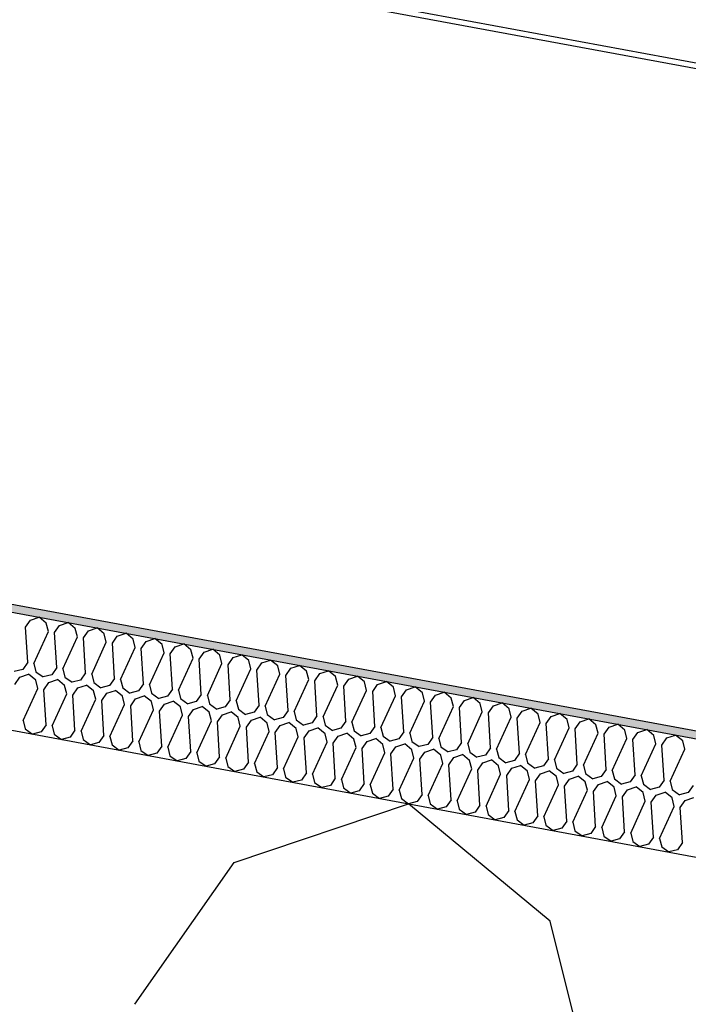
# Model space of a CAD drawing. Header units: millimetres. Extents: x -74465 to -41950, y 1470 to 14690.
# Tile 22 of 132: x -66808 to -66635, y 11853 to 12107. Entities that reach past the tile are written whole.
import ezdxf

# ---------------------------------------------------------------- set-up
doc = ezdxf.new("R2010")
doc.units = ezdxf.units.MM
doc.header["$LTSCALE"] = 0.5
doc.header["$MEASUREMENT"] = 0
doc.linetypes.add('PLINE', pattern=[0])
for name, color, linetype in [('26-- Yttertak (Skravur)(Nye konstruksjoner)', 7, 'Continuous'), ('26-- Yttertak(Nye konstruksjoner)', 7, 'Continuous'), ('262- Taktekking (Skravur)(Nye konstruksjoner)', 7, 'Continuous'), ('262- Taktekking(Nye konstruksjoner)', 7, 'Continuous'), ('265- Gesimser_ takrenner og nedløp(Nye konstruksjoner)', 7, 'Continuous')]:
    doc.layers.add(name, color=color, linetype=linetype)

# ---------------------------------------------------------------- blocks, each defined once
blk = doc.blocks.new('*X4')
at = {"layer": '26-- Yttertak (Skravur)(Nye konstruksjoner)', "linetype": 'PLINE'}
for p, q in [((-66752.51, 11889.23), (-66707.54, 11904.42)), ((-66671.01, 11874.12), (-66707.54, 11904.42)), ((-66778.1, 11852.64), (-66752.51, 11889.23)), ((-66660.23, 11830.79), (-66671.01, 11874.12))]:
    blk.add_line(p, q, dxfattribs=at)
blk = doc.blocks.new('*X5')
at = {"layer": '262- Taktekking (Skravur)(Nye konstruksjoner)', "linetype": 'PLINE'}
for p, q in [((-66806.32, 11949.99), (-66805.04, 11951.82)), ((-66805.04, 11951.82), (-66802.8, 11952.58)), ((-66800.97, 11951.07), (-66802.8, 11952.58)), ((-66805.76, 11940.94), (-66806.32, 11949.99)), ((-66800.43, 11948.9), (-66800.97, 11951.07)), ((-66798.86, 11948.61), (-66797.58, 11950.44)), ((-66797.58, 11950.44), (-66795.33, 11951.2)), ((-66793.51, 11949.68), (-66795.33, 11951.2)), ((-66792.97, 11947.52), (-66793.51, 11949.68)), ((-66790.12, 11949.06), (-66787.87, 11949.82)), ((-66786.05, 11948.3), (-66787.87, 11949.82)), ((-66804.2, 11940.65), (-66800.43, 11948.9)), ((-66798.3, 11939.56), (-66798.86, 11948.61)), ((-66796.74, 11939.27), (-66792.97, 11947.52)), ((-66791.4, 11947.23), (-66790.12, 11949.06)), ((-66790.84, 11938.18), (-66791.4, 11947.23)), ((-66785.51, 11946.14), (-66786.05, 11948.3)), ((-66783.94, 11945.85), (-66782.66, 11947.67)), ((-66782.66, 11947.67), (-66780.41, 11948.43)), ((-66778.59, 11946.92), (-66780.41, 11948.43)), ((-66778.05, 11944.75), (-66778.59, 11946.92)), ((-66775.2, 11946.29), (-66772.95, 11947.05)), ((-66771.13, 11945.54), (-66772.95, 11947.05)), ((-66789.27, 11937.88), (-66785.51, 11946.14)), ((-66783.38, 11936.79), (-66783.94, 11945.85)), ((-66781.81, 11936.5), (-66778.05, 11944.75)), ((-66776.48, 11944.46), (-66775.2, 11946.29)), ((-66775.92, 11935.41), (-66776.48, 11944.46)), ((-66770.59, 11943.37), (-66771.13, 11945.54)), ((-66769.02, 11943.08), (-66767.74, 11944.91)), ((-66767.74, 11944.91), (-66765.49, 11945.67)), ((-66763.66, 11944.15), (-66765.49, 11945.67)), ((-66763.13, 11941.99), (-66763.66, 11944.15)), ((-66760.28, 11943.53), (-66758.03, 11944.29)), ((-66756.2, 11942.77), (-66758.03, 11944.29)), ((-66774.35, 11935.12), (-66770.59, 11943.37)), ((-66768.46, 11934.03), (-66769.02, 11943.08)), ((-66766.89, 11933.74), (-66763.13, 11941.99)), ((-66761.56, 11941.7), (-66760.28, 11943.53)), ((-66761, 11932.64), (-66761.56, 11941.7)), ((-66755.66, 11940.6), (-66756.2, 11942.77)), ((-66754.1, 11940.31), (-66752.82, 11942.14)), ((-66752.82, 11942.14), (-66750.57, 11942.9)), ((-66748.74, 11941.39), (-66750.57, 11942.9)), ((-66745.36, 11940.76), (-66743.11, 11941.52)), ((-66741.28, 11940.01), (-66743.11, 11941.52)), ((-66807.04, 11939.11), (-66809.26, 11938.52)), ((-66805.76, 11940.94), (-66807.04, 11939.11)), ((-66804.2, 11940.65), (-66803.66, 11938.48)), ((-66798.3, 11939.56), (-66799.58, 11937.73)), ((-66796.74, 11939.27), (-66796.2, 11937.1)), ((-66759.43, 11932.35), (-66755.66, 11940.6)), ((-66753.54, 11931.26), (-66754.1, 11940.31)), ((-66751.97, 11930.97), (-66748.2, 11939.22)), ((-66748.2, 11939.22), (-66748.74, 11941.39)), ((-66746.64, 11938.93), (-66745.36, 11940.76)), ((-66746.08, 11929.88), (-66746.64, 11938.93)), ((-66740.74, 11937.84), (-66741.28, 11940.01)), ((-66739.18, 11937.55), (-66737.9, 11939.38)), ((-66737.9, 11939.38), (-66735.65, 11940.14)), ((-66733.82, 11938.62), (-66735.65, 11940.14)), ((-66809.06, 11935.24), (-66807.78, 11937.07)), ((-66807.78, 11937.07), (-66805.53, 11937.83)), ((-66803.7, 11936.32), (-66805.53, 11937.83)), ((-66803.66, 11938.48), (-66801.8, 11937.14)), ((-66799.58, 11937.73), (-66801.8, 11937.14)), ((-66800.32, 11935.69), (-66798.07, 11936.45)), ((-66796.24, 11934.94), (-66798.07, 11936.45)), ((-66796.2, 11937.1), (-66794.34, 11935.76)), ((-66790.84, 11938.18), (-66792.12, 11936.35)), ((-66789.27, 11937.88), (-66788.74, 11935.72)), ((-66783.38, 11936.79), (-66784.66, 11934.96)), ((-66781.81, 11936.5), (-66781.27, 11934.34)), ((-66744.51, 11929.59), (-66740.74, 11937.84)), ((-66738.62, 11928.5), (-66739.18, 11937.55)), ((-66737.05, 11928.21), (-66733.28, 11936.46)), ((-66733.28, 11936.46), (-66733.82, 11938.62)), ((-66731.71, 11936.17), (-66730.44, 11938)), ((-66730.44, 11938), (-66728.19, 11938.75)), ((-66726.36, 11937.24), (-66728.19, 11938.75)), ((-66725.82, 11935.07), (-66726.36, 11937.24)), ((-66724.25, 11934.78), (-66722.97, 11936.61)), ((-66722.97, 11936.61), (-66720.73, 11937.37)), ((-66718.9, 11935.86), (-66720.73, 11937.37)), ((-66806.93, 11925.9), (-66803.16, 11934.15)), ((-66803.16, 11934.15), (-66803.7, 11936.32)), ((-66801.6, 11933.86), (-66800.32, 11935.69)), ((-66801.04, 11924.81), (-66801.6, 11933.86)), ((-66795.7, 11932.77), (-66796.24, 11934.94)), ((-66792.12, 11936.35), (-66794.34, 11935.76)), ((-66794.14, 11932.48), (-66792.86, 11934.31)), ((-66792.86, 11934.31), (-66790.61, 11935.07)), ((-66788.78, 11933.55), (-66790.61, 11935.07)), ((-66788.74, 11935.72), (-66786.88, 11934.38)), ((-66784.66, 11934.96), (-66786.88, 11934.38)), ((-66781.27, 11934.34), (-66779.42, 11932.99)), ((-66775.92, 11935.41), (-66777.2, 11933.58)), ((-66774.35, 11935.12), (-66773.81, 11932.95)), ((-66768.46, 11934.03), (-66769.74, 11932.2)), ((-66731.16, 11927.11), (-66731.71, 11936.17)), ((-66729.59, 11926.82), (-66725.82, 11935.07)), ((-66723.69, 11925.73), (-66724.25, 11934.78)), ((-66718.36, 11933.69), (-66718.9, 11935.86)), ((-66716.79, 11933.4), (-66715.51, 11935.23)), ((-66715.51, 11935.23), (-66713.27, 11935.99)), ((-66711.44, 11934.47), (-66713.27, 11935.99)), ((-66710.9, 11932.31), (-66711.44, 11934.47)), ((-66709.33, 11932.02), (-66708.05, 11933.85)), ((-66708.05, 11933.85), (-66705.8, 11934.61)), ((-66703.98, 11933.09), (-66705.8, 11934.61)), ((-66799.47, 11924.52), (-66795.7, 11932.77)), ((-66793.58, 11923.43), (-66794.14, 11932.48)), ((-66792.01, 11923.14), (-66788.24, 11931.39)), ((-66788.24, 11931.39), (-66788.78, 11933.55)), ((-66786.67, 11931.1), (-66785.39, 11932.93)), ((-66785.39, 11932.93), (-66783.15, 11933.69)), ((-66781.32, 11932.17), (-66783.15, 11933.69)), ((-66780.78, 11930), (-66781.32, 11932.17)), ((-66777.2, 11933.58), (-66779.42, 11932.99)), ((-66779.21, 11929.71), (-66777.93, 11931.54)), ((-66777.93, 11931.54), (-66775.69, 11932.3)), ((-66773.86, 11930.79), (-66775.69, 11932.3)), ((-66773.81, 11932.95), (-66771.96, 11931.61)), ((-66769.74, 11932.2), (-66771.96, 11931.61)), ((-66766.89, 11933.74), (-66766.35, 11931.57)), ((-66766.35, 11931.57), (-66764.49, 11930.23)), ((-66761, 11932.64), (-66762.28, 11930.81)), ((-66759.43, 11932.35), (-66758.89, 11930.19)), ((-66722.13, 11925.44), (-66718.36, 11933.69)), ((-66716.23, 11924.35), (-66716.79, 11933.4)), ((-66714.67, 11924.06), (-66710.9, 11932.31)), ((-66708.77, 11922.96), (-66709.33, 11932.02)), ((-66703.44, 11930.93), (-66703.98, 11933.09)), ((-66701.87, 11930.63), (-66700.59, 11932.46)), ((-66700.59, 11932.46), (-66698.34, 11933.22)), ((-66696.52, 11931.71), (-66698.34, 11933.22)), ((-66695.98, 11929.54), (-66696.52, 11931.71)), ((-66693.13, 11931.08), (-66690.88, 11931.84)), ((-66689.06, 11930.33), (-66690.88, 11931.84)), ((-66786.11, 11922.04), (-66786.67, 11931.1)), ((-66784.55, 11921.75), (-66780.78, 11930)), ((-66778.65, 11920.66), (-66779.21, 11929.71)), ((-66773.32, 11928.62), (-66773.86, 11930.79)), ((-66771.75, 11928.33), (-66770.47, 11930.16)), ((-66770.47, 11930.16), (-66768.22, 11930.92)), ((-66766.4, 11929.4), (-66768.22, 11930.92)), ((-66765.86, 11927.24), (-66766.4, 11929.4)), ((-66762.28, 11930.81), (-66764.49, 11930.23)), ((-66764.29, 11926.95), (-66763.01, 11928.78)), ((-66763.01, 11928.78), (-66760.76, 11929.54)), ((-66758.94, 11928.02), (-66760.76, 11929.54)), ((-66758.89, 11930.19), (-66757.03, 11928.85)), ((-66754.82, 11929.43), (-66757.03, 11928.85)), ((-66753.54, 11931.26), (-66754.82, 11929.43)), ((-66751.97, 11930.97), (-66751.43, 11928.8)), ((-66751.43, 11928.8), (-66749.57, 11927.46)), ((-66746.08, 11929.88), (-66747.36, 11928.05)), ((-66744.51, 11929.59), (-66743.97, 11927.42)), ((-66707.21, 11922.67), (-66703.44, 11930.93)), ((-66701.31, 11921.58), (-66701.87, 11930.63)), ((-66699.74, 11921.29), (-66695.98, 11929.54)), ((-66694.41, 11929.25), (-66693.13, 11931.08)), ((-66693.85, 11920.2), (-66694.41, 11929.25)), ((-66688.52, 11928.16), (-66689.06, 11930.33)), ((-66686.95, 11927.87), (-66685.67, 11929.7)), ((-66685.67, 11929.7), (-66683.42, 11930.46)), ((-66681.6, 11928.94), (-66683.42, 11930.46)), ((-66681.06, 11926.78), (-66681.6, 11928.94)), ((-66678.21, 11928.32), (-66675.96, 11929.08)), ((-66674.13, 11927.56), (-66675.96, 11929.08)), ((-66777.09, 11920.37), (-66773.32, 11928.62)), ((-66771.19, 11919.28), (-66771.75, 11928.33)), ((-66769.63, 11918.99), (-66765.86, 11927.24)), ((-66763.73, 11917.9), (-66764.29, 11926.95)), ((-66758.4, 11925.86), (-66758.94, 11928.02)), ((-66756.83, 11925.57), (-66755.55, 11927.39)), ((-66755.55, 11927.39), (-66753.3, 11928.15)), ((-66751.48, 11926.64), (-66753.3, 11928.15)), ((-66750.94, 11924.47), (-66751.48, 11926.64)), ((-66747.36, 11928.05), (-66749.57, 11927.46)), ((-66748.09, 11926.01), (-66745.84, 11926.77)), ((-66744.02, 11925.26), (-66745.84, 11926.77)), ((-66743.97, 11927.42), (-66742.11, 11926.08)), ((-66739.9, 11926.67), (-66742.11, 11926.08)), ((-66738.62, 11928.5), (-66739.9, 11926.67)), ((-66737.05, 11928.21), (-66736.51, 11926.04)), ((-66731.16, 11927.11), (-66732.44, 11925.28)), ((-66729.59, 11926.82), (-66729.05, 11924.66)), ((-66692.28, 11919.91), (-66688.52, 11928.16)), ((-66686.39, 11918.82), (-66686.95, 11927.87)), ((-66684.82, 11918.53), (-66681.06, 11926.78)), ((-66679.49, 11926.49), (-66678.21, 11928.32)), ((-66678.93, 11917.43), (-66679.49, 11926.49)), ((-66673.6, 11925.39), (-66674.13, 11927.56)), ((-66672.03, 11925.1), (-66670.75, 11926.93)), ((-66670.75, 11926.93), (-66668.5, 11927.69)), ((-66666.67, 11926.18), (-66668.5, 11927.69)), ((-66663.29, 11925.55), (-66661.04, 11926.31)), ((-66659.21, 11924.79), (-66661.04, 11926.31)), ((-66806.93, 11925.9), (-66806.39, 11923.74)), ((-66806.39, 11923.74), (-66804.53, 11922.39)), ((-66801.04, 11924.81), (-66802.32, 11922.98)), ((-66799.47, 11924.52), (-66798.93, 11922.35)), ((-66762.16, 11917.6), (-66758.4, 11925.86)), ((-66756.27, 11916.51), (-66756.83, 11925.57)), ((-66754.7, 11916.22), (-66750.94, 11924.47)), ((-66749.37, 11924.18), (-66748.09, 11926.01)), ((-66748.81, 11915.13), (-66749.37, 11924.18)), ((-66743.48, 11923.09), (-66744.02, 11925.26)), ((-66741.91, 11922.8), (-66740.63, 11924.63)), ((-66740.63, 11924.63), (-66738.38, 11925.39)), ((-66736.55, 11923.87), (-66738.38, 11925.39)), ((-66736.02, 11921.71), (-66736.55, 11923.87)), ((-66736.51, 11926.04), (-66734.65, 11924.7)), ((-66732.44, 11925.28), (-66734.65, 11924.7)), ((-66733.17, 11923.25), (-66730.92, 11924.01)), ((-66729.09, 11922.49), (-66730.92, 11924.01)), ((-66729.05, 11924.66), (-66727.19, 11923.31)), ((-66724.97, 11923.9), (-66727.19, 11923.31)), ((-66723.69, 11925.73), (-66724.97, 11923.9)), ((-66722.13, 11925.44), (-66721.59, 11923.27)), ((-66716.23, 11924.35), (-66717.51, 11922.52)), ((-66714.67, 11924.06), (-66714.13, 11921.89)), ((-66677.36, 11917.14), (-66673.6, 11925.39)), ((-66671.47, 11916.05), (-66672.03, 11925.1)), ((-66669.9, 11915.76), (-66666.13, 11924.01)), ((-66666.13, 11924.01), (-66666.67, 11926.18)), ((-66664.57, 11923.72), (-66663.29, 11925.55)), ((-66664.01, 11914.67), (-66664.57, 11923.72)), ((-66658.67, 11922.63), (-66659.21, 11924.79)), ((-66657.11, 11922.34), (-66655.83, 11924.17)), ((-66655.83, 11924.17), (-66653.58, 11924.93)), ((-66651.75, 11923.41), (-66653.58, 11924.93)), ((-66802.32, 11922.98), (-66804.53, 11922.39)), ((-66798.93, 11922.35), (-66797.07, 11921.01)), ((-66794.86, 11921.6), (-66797.07, 11921.01)), ((-66793.58, 11923.43), (-66794.86, 11921.6)), ((-66792.01, 11923.14), (-66791.47, 11920.97)), ((-66786.11, 11922.04), (-66787.39, 11920.21)), ((-66784.55, 11921.75), (-66784.01, 11919.59)), ((-66747.24, 11914.84), (-66743.48, 11923.09)), ((-66741.35, 11913.75), (-66741.91, 11922.8)), ((-66739.78, 11913.46), (-66736.02, 11921.71)), ((-66734.45, 11921.42), (-66733.17, 11923.25)), ((-66733.89, 11912.36), (-66734.45, 11921.42)), ((-66728.56, 11920.32), (-66729.09, 11922.49)), ((-66726.99, 11920.03), (-66725.71, 11921.86)), ((-66725.71, 11921.86), (-66723.46, 11922.62)), ((-66721.63, 11921.11), (-66723.46, 11922.62)), ((-66721.09, 11918.94), (-66721.63, 11921.11)), ((-66721.59, 11923.27), (-66719.73, 11921.93)), ((-66717.51, 11922.52), (-66719.73, 11921.93)), ((-66718.25, 11920.48), (-66716, 11921.24)), ((-66714.17, 11919.73), (-66716, 11921.24)), ((-66714.13, 11921.89), (-66712.27, 11920.55)), ((-66710.05, 11921.14), (-66712.27, 11920.55)), ((-66708.77, 11922.96), (-66710.05, 11921.14)), ((-66707.21, 11922.67), (-66706.67, 11920.51)), ((-66701.31, 11921.58), (-66702.59, 11919.75)), ((-66699.74, 11921.29), (-66699.21, 11919.13)), ((-66662.44, 11914.38), (-66658.67, 11922.63)), ((-66656.55, 11913.29), (-66657.11, 11922.34)), ((-66654.98, 11912.99), (-66651.21, 11921.25)), ((-66651.21, 11921.25), (-66651.75, 11923.41)), ((-66649.65, 11920.96), (-66648.37, 11922.78)), ((-66648.37, 11922.78), (-66646.12, 11923.54)), ((-66644.29, 11922.03), (-66646.12, 11923.54)), ((-66643.75, 11919.86), (-66644.29, 11922.03)), ((-66642.18, 11919.57), (-66640.91, 11921.4)), ((-66640.91, 11921.4), (-66638.66, 11922.16)), ((-66636.83, 11920.65), (-66638.66, 11922.16)), ((-66791.47, 11920.97), (-66789.61, 11919.63)), ((-66787.39, 11920.21), (-66789.61, 11919.63)), ((-66784.01, 11919.59), (-66782.15, 11918.25)), ((-66779.93, 11918.83), (-66782.15, 11918.25)), ((-66778.65, 11920.66), (-66779.93, 11918.83)), ((-66777.09, 11920.37), (-66776.55, 11918.2)), ((-66771.19, 11919.28), (-66772.47, 11917.45)), ((-66769.63, 11918.99), (-66769.09, 11916.82)), ((-66732.32, 11912.07), (-66728.56, 11920.32)), ((-66726.43, 11910.98), (-66726.99, 11920.03)), ((-66724.86, 11910.69), (-66721.09, 11918.94)), ((-66719.53, 11918.65), (-66718.25, 11920.48)), ((-66718.97, 11909.6), (-66719.53, 11918.65)), ((-66713.63, 11917.56), (-66714.17, 11919.73)), ((-66712.07, 11917.27), (-66710.79, 11919.1)), ((-66710.79, 11919.1), (-66708.54, 11919.86)), ((-66706.71, 11918.34), (-66708.54, 11919.86)), ((-66706.67, 11920.51), (-66704.81, 11919.17)), ((-66702.59, 11919.75), (-66704.81, 11919.17)), ((-66699.21, 11919.13), (-66697.35, 11917.78)), ((-66693.85, 11920.2), (-66695.13, 11918.37)), ((-66692.28, 11919.91), (-66691.74, 11917.74)), ((-66686.39, 11918.82), (-66687.67, 11916.99)), ((-66649.09, 11911.9), (-66649.65, 11920.96)), ((-66647.52, 11911.61), (-66643.75, 11919.86)), ((-66641.63, 11910.52), (-66642.18, 11919.57)), ((-66636.29, 11918.48), (-66636.83, 11920.65)), ((-66776.55, 11918.2), (-66774.69, 11916.86)), ((-66772.47, 11917.45), (-66774.69, 11916.86)), ((-66769.09, 11916.82), (-66767.23, 11915.48)), ((-66765.01, 11916.07), (-66767.23, 11915.48)), ((-66763.73, 11917.9), (-66765.01, 11916.07)), ((-66762.16, 11917.6), (-66761.63, 11915.44)), ((-66756.27, 11916.51), (-66757.55, 11914.68)), ((-66754.7, 11916.22), (-66754.17, 11914.06)), ((-66717.4, 11909.31), (-66713.63, 11917.56)), ((-66711.51, 11908.22), (-66712.07, 11917.27)), ((-66709.94, 11907.93), (-66706.17, 11916.18)), ((-66706.17, 11916.18), (-66706.71, 11918.34)), ((-66704.61, 11915.89), (-66703.33, 11917.72)), ((-66703.33, 11917.72), (-66701.08, 11918.47)), ((-66699.25, 11916.96), (-66701.08, 11918.47)), ((-66698.71, 11914.79), (-66699.25, 11916.96)), ((-66695.13, 11918.37), (-66697.35, 11917.78)), ((-66697.14, 11914.5), (-66695.86, 11916.33)), ((-66695.86, 11916.33), (-66693.62, 11917.09)), ((-66691.79, 11915.58), (-66693.62, 11917.09)), ((-66691.74, 11917.74), (-66689.89, 11916.4)), ((-66687.67, 11916.99), (-66689.89, 11916.4)), ((-66684.82, 11918.53), (-66684.28, 11916.36)), ((-66684.28, 11916.36), (-66682.43, 11915.02)), ((-66678.93, 11917.43), (-66680.21, 11915.6)), ((-66677.36, 11917.14), (-66676.82, 11914.98)), ((-66671.47, 11916.05), (-66672.75, 11914.22)), ((-66640.06, 11910.23), (-66636.29, 11918.48)), ((-66761.63, 11915.44), (-66759.77, 11914.1)), ((-66757.55, 11914.68), (-66759.77, 11914.1)), ((-66754.17, 11914.06), (-66752.31, 11912.71)), ((-66748.81, 11915.13), (-66750.09, 11913.3)), ((-66747.24, 11914.84), (-66746.7, 11912.67)), ((-66741.35, 11913.75), (-66742.63, 11911.92)), ((-66704.05, 11906.83), (-66704.61, 11915.89)), ((-66702.48, 11906.54), (-66698.71, 11914.79)), ((-66696.58, 11905.45), (-66697.14, 11914.5)), ((-66691.25, 11913.41), (-66691.79, 11915.58)), ((-66689.68, 11913.12), (-66688.4, 11914.95)), ((-66688.4, 11914.95), (-66686.16, 11915.71)), ((-66684.33, 11914.19), (-66686.16, 11915.71)), ((-66683.79, 11912.03), (-66684.33, 11914.19)), ((-66680.21, 11915.6), (-66682.43, 11915.02)), ((-66682.22, 11911.74), (-66680.94, 11913.57)), ((-66680.94, 11913.57), (-66678.69, 11914.33)), ((-66676.87, 11912.81), (-66678.69, 11914.33)), ((-66676.82, 11914.98), (-66674.96, 11913.63)), ((-66672.75, 11914.22), (-66674.96, 11913.63)), ((-66669.9, 11915.76), (-66669.36, 11913.59)), ((-66669.36, 11913.59), (-66667.5, 11912.25)), ((-66664.01, 11914.67), (-66665.29, 11912.84)), ((-66662.44, 11914.38), (-66661.9, 11912.21)), ((-66750.09, 11913.3), (-66752.31, 11912.71)), ((-66746.7, 11912.67), (-66744.85, 11911.33)), ((-66742.63, 11911.92), (-66744.85, 11911.33)), ((-66739.78, 11913.46), (-66739.24, 11911.29)), ((-66739.24, 11911.29), (-66737.38, 11909.95)), ((-66733.89, 11912.36), (-66735.17, 11910.53)), ((-66732.32, 11912.07), (-66731.78, 11909.91)), ((-66726.43, 11910.98), (-66727.71, 11909.15)), ((-66695.02, 11905.16), (-66691.25, 11913.41)), ((-66689.12, 11904.07), (-66689.68, 11913.12)), ((-66687.56, 11903.78), (-66683.79, 11912.03)), ((-66681.66, 11902.68), (-66682.22, 11911.74)), ((-66676.33, 11910.65), (-66676.87, 11912.81)), ((-66674.76, 11910.35), (-66673.48, 11912.18)), ((-66673.48, 11912.18), (-66671.23, 11912.94)), ((-66669.41, 11911.43), (-66671.23, 11912.94)), ((-66668.87, 11909.26), (-66669.41, 11911.43)), ((-66665.29, 11912.84), (-66667.5, 11912.25)), ((-66666.02, 11910.8), (-66663.77, 11911.56)), ((-66661.95, 11910.05), (-66663.77, 11911.56)), ((-66661.9, 11912.21), (-66660.04, 11910.87)), ((-66657.83, 11911.46), (-66660.04, 11910.87)), ((-66656.55, 11913.29), (-66657.83, 11911.46)), ((-66654.98, 11912.99), (-66654.44, 11910.83)), ((-66649.09, 11911.9), (-66650.37, 11910.07)), ((-66647.52, 11911.61), (-66646.98, 11909.45)), ((-66735.17, 11910.53), (-66737.38, 11909.95)), ((-66731.78, 11909.91), (-66729.92, 11908.57)), ((-66727.71, 11909.15), (-66729.92, 11908.57)), ((-66724.86, 11910.69), (-66724.32, 11908.52)), ((-66724.32, 11908.52), (-66722.46, 11907.18)), ((-66718.97, 11909.6), (-66720.25, 11907.77)), ((-66717.4, 11909.31), (-66716.86, 11907.14)), ((-66680.1, 11902.39), (-66676.33, 11910.65)), ((-66674.2, 11901.3), (-66674.76, 11910.35)), ((-66672.63, 11901.01), (-66668.87, 11909.26)), ((-66667.3, 11908.97), (-66666.02, 11910.8)), ((-66666.74, 11899.92), (-66667.3, 11908.97)), ((-66661.41, 11907.88), (-66661.95, 11910.05)), ((-66659.84, 11907.59), (-66658.56, 11909.42)), ((-66658.56, 11909.42), (-66656.31, 11910.18)), ((-66654.49, 11908.66), (-66656.31, 11910.18)), ((-66653.95, 11906.5), (-66654.49, 11908.66)), ((-66654.44, 11910.83), (-66652.58, 11909.49)), ((-66650.37, 11910.07), (-66652.58, 11909.49)), ((-66651.1, 11908.04), (-66648.85, 11908.8)), ((-66647.02, 11907.28), (-66648.85, 11908.8)), ((-66646.98, 11909.45), (-66645.12, 11908.1)), ((-66642.9, 11908.69), (-66645.12, 11908.1)), ((-66641.63, 11910.52), (-66642.9, 11908.69)), ((-66640.06, 11910.23), (-66639.52, 11908.06)), ((-66634.16, 11909.14), (-66635.44, 11907.31)), ((-66720.25, 11907.77), (-66722.46, 11907.18)), ((-66716.86, 11907.14), (-66715, 11905.8)), ((-66712.79, 11906.39), (-66715, 11905.8)), ((-66711.51, 11908.22), (-66712.79, 11906.39)), ((-66709.94, 11907.93), (-66709.4, 11905.76)), ((-66704.05, 11906.83), (-66705.33, 11905)), ((-66702.48, 11906.54), (-66701.94, 11904.38)), ((-66665.17, 11899.63), (-66661.41, 11907.88)), ((-66659.28, 11898.54), (-66659.84, 11907.59)), ((-66657.71, 11898.25), (-66653.95, 11906.5)), ((-66652.38, 11906.21), (-66651.1, 11908.04)), ((-66651.82, 11897.15), (-66652.38, 11906.21)), ((-66646.49, 11905.11), (-66647.02, 11907.28)), ((-66644.92, 11904.82), (-66643.64, 11906.65)), ((-66643.64, 11906.65), (-66641.39, 11907.41)), ((-66639.56, 11905.9), (-66641.39, 11907.41)), ((-66639.03, 11903.73), (-66639.56, 11905.9)), ((-66639.52, 11908.06), (-66637.66, 11906.72)), ((-66635.44, 11907.31), (-66637.66, 11906.72)), ((-66636.18, 11905.27), (-66633.93, 11906.03)), ((-66709.4, 11905.76), (-66707.54, 11904.42)), ((-66705.33, 11905), (-66707.54, 11904.42)), ((-66701.94, 11904.38), (-66700.08, 11903.03)), ((-66697.86, 11903.62), (-66700.08, 11903.03)), ((-66696.58, 11905.45), (-66697.86, 11903.62)), ((-66695.02, 11905.16), (-66694.48, 11902.99)), ((-66689.12, 11904.07), (-66690.4, 11902.24)), ((-66687.56, 11903.78), (-66687.02, 11901.61)), ((-66650.25, 11896.86), (-66646.49, 11905.11)), ((-66644.36, 11895.77), (-66644.92, 11904.82)), ((-66642.79, 11895.48), (-66639.03, 11903.73)), ((-66637.46, 11903.44), (-66636.18, 11905.27)), ((-66636.9, 11894.39), (-66637.46, 11903.44)), ((-66694.48, 11902.99), (-66692.62, 11901.65)), ((-66690.4, 11902.24), (-66692.62, 11901.65)), ((-66687.02, 11901.61), (-66685.16, 11900.27)), ((-66682.94, 11900.86), (-66685.16, 11900.27)), ((-66681.66, 11902.68), (-66682.94, 11900.86)), ((-66680.1, 11902.39), (-66679.56, 11900.23)), ((-66674.2, 11901.3), (-66675.48, 11899.47)), ((-66672.63, 11901.01), (-66672.1, 11898.85)), ((-66679.56, 11900.23), (-66677.7, 11898.89)), ((-66675.48, 11899.47), (-66677.7, 11898.89)), ((-66672.1, 11898.85), (-66670.24, 11897.5)), ((-66666.74, 11899.92), (-66668.02, 11898.09)), ((-66665.17, 11899.63), (-66664.64, 11897.46)), ((-66659.28, 11898.54), (-66660.56, 11896.71)), ((-66657.71, 11898.25), (-66657.17, 11896.08)), ((-66668.02, 11898.09), (-66670.24, 11897.5)), ((-66664.64, 11897.46), (-66662.78, 11896.12)), ((-66660.56, 11896.71), (-66662.78, 11896.12)), ((-66657.17, 11896.08), (-66655.32, 11894.74)), ((-66651.82, 11897.15), (-66653.1, 11895.32)), ((-66650.25, 11896.86), (-66649.71, 11894.7)), ((-66644.36, 11895.77), (-66645.64, 11893.94)), ((-66653.1, 11895.32), (-66655.32, 11894.74)), ((-66649.71, 11894.7), (-66647.85, 11893.35)), ((-66645.64, 11893.94), (-66647.85, 11893.35)), ((-66642.79, 11895.48), (-66642.25, 11893.31)), ((-66642.25, 11893.31), (-66640.39, 11891.97)), ((-66636.9, 11894.39), (-66638.18, 11892.56)), ((-66638.18, 11892.56), (-66640.39, 11891.97))]:
    blk.add_line(p, q, dxfattribs=at)

msp = doc.modelspace()

# ---------------------------------------------------------------- hatches: boundary and pattern name
at = {"layer": '262- Taktekking (Skravur)(Nye konstruksjoner)', "linetype": 'Continuous'}
msp.add_hatch(color=256, dxfattribs=at).paths.add_polyline_path([(-67556.57, 12092.29), (-60906.57, 10859.78), (-60906.57, 10861.82), (-67556.57, 12094.32)])

# ---------------------------------------------------------------- linework, layer by layer
at = {"layer": '262- Taktekking(Nye konstruksjoner)', "linetype": 'PLINE'}
for p, q in [((-67576.57, 12098.03), (-60906.57, 10861.82)), ((-67576.57, 12095.99), (-60906.57, 10859.78))]:
    msp.add_line(p, q, dxfattribs=at)
at = {"layer": '262- Taktekking(Nye konstruksjoner)', "linetype": 'PLINE', "flags": 128}
msp.add_lwpolyline([(-67576.57, 12065.48), (-61126.57, 10870.05), (-60926.57, 10832.98), (-60908.57, 10829.64), (-60906.57, 10829.27)], dxfattribs=at)
at = {"layer": '265- Gesimser_ takrenner og nedløp(Nye konstruksjoner)', "linetype": 'PLINE'}
for p, q in [((-67530.35, 12261.92), (-60726.57, 11000.91)), ((-67531.36, 12260.66), (-60726.57, 10999.47))]:
    msp.add_line(p, q, dxfattribs=at)

# ---------------------------------------------------------------- block references
at = {"layer": '26-- Yttertak(Nye konstruksjoner)'}
msp.add_blockref('*X4', (0, 0), dxfattribs=at)
at = {"layer": '262- Taktekking(Nye konstruksjoner)'}
msp.add_blockref('*X5', (0, 0), dxfattribs=at)

doc.saveas('drawing.dxf')
